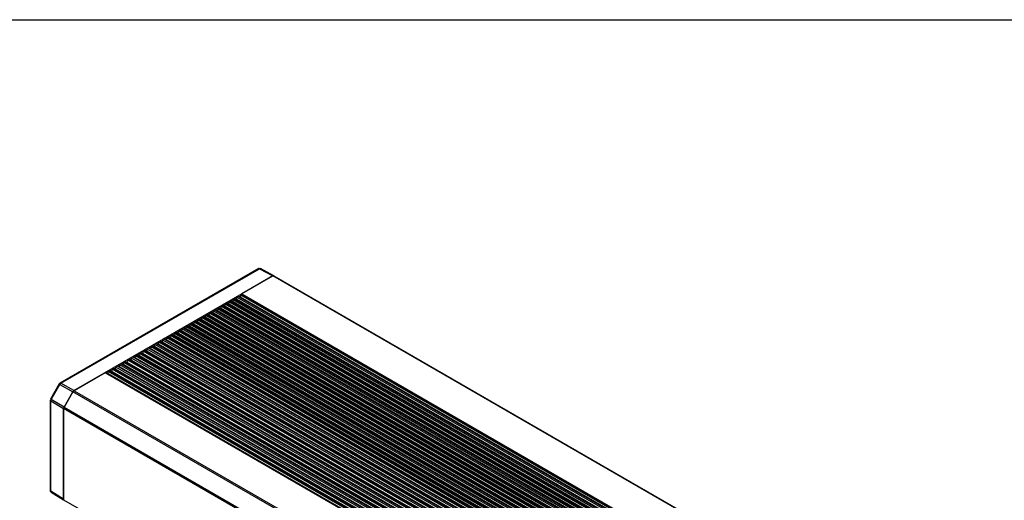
# Model space of a CAD drawing. Header units: millimetres. Extents: x 32 to 1365, y 32 to 1048.
# Tile 19 of 22: x 911 to 1001, y 1004 to 1048. Entities that reach past the tile are written whole.
import ezdxf

# ---------------------------------------------------------------- set-up
doc = ezdxf.new("R2010")
doc.units = ezdxf.units.MM
doc.header["$LTSCALE"] = 5
doc.layers.add('TEXT', color=140, linetype='Continuous', lineweight=25)

msp = doc.modelspace()

# ---------------------------------------------------------------- linework, layer by layer
for p, q in [((933.05306, 1025.18939), (915.06056, 1014.80254)), ((915.15198, 1014.79456), (933.14449, 1025.18142)), ((933.14449, 1025.18142), (934.34721, 1024.52114)), ((934.44007, 1024.5309), (933.23822, 1025.19069)), ((916.33743, 1014.12432), (934.34721, 1024.52114)), ((934.34868, 1024.52032), (931.53026, 1022.89328)), ((1213.21392, 863.53485), (934.34868, 1024.52032)), ((934.44243, 1024.5296), (1213.30767, 863.54412)), ((930.47104, 1022.2818), (930.4696, 1022.28097)), ((930.4696, 1022.28097), (1209.33483, 861.2955)), ((930.47104, 1022.2818), (1209.33627, 861.29633)), ((1209.39877, 861.30252), (930.53353, 1022.28799)), ((930.7466, 1022.38985), (930.68537, 1022.23202)), ((930.68537, 1022.23202), (1209.5506, 861.24654)), ((930.7466, 1022.38985), (1209.61184, 861.40438)), ((930.82459, 1022.48591), (930.82315, 1022.48507)), ((930.82315, 1022.48507), (1209.68839, 861.4996)), ((930.82459, 1022.48591), (1209.68983, 861.50043)), ((1209.75232, 861.50662), (930.88709, 1022.49209)), ((931.10016, 1022.59395), (931.03892, 1022.43612)), ((931.03892, 1022.43612), (1209.90416, 861.45065)), ((931.10016, 1022.59395), (1209.96539, 861.60848)), ((931.17814, 1022.69001), (931.1767, 1022.68918)), ((931.1767, 1022.68918), (1210.04194, 861.7037)), ((931.17814, 1022.69001), (1210.04338, 861.70453)), ((1210.10588, 861.71072), (931.24064, 1022.6962)), ((931.45371, 1022.79806), (931.39247, 1022.64022)), ((931.39247, 1022.64022), (1210.25771, 861.65475)), ((931.45371, 1022.79806), (1210.31895, 861.81258)), ((931.53026, 1022.89328), (1210.39549, 861.9078)), ((928.97884, 1021.36934), (928.9176, 1021.21151)), ((928.97884, 1021.36934), (1207.84407, 860.38387)), ((929.05682, 1021.4654), (929.05538, 1021.46456)), ((929.05538, 1021.46456), (1207.92062, 860.47909)), ((929.05682, 1021.4654), (1207.92206, 860.47992)), ((1207.98456, 860.48611), (929.11932, 1021.47158)), ((929.33239, 1021.57344), (929.27115, 1021.41561)), ((929.27115, 1021.41561), (1208.13639, 860.43014)), ((929.33239, 1021.57344), (1208.19763, 860.58797)), ((929.41038, 1021.6695), (929.40894, 1021.66867)), ((929.40894, 1021.66867), (1208.27417, 860.68319)), ((929.41038, 1021.6695), (1208.27561, 860.68402)), ((1208.33811, 860.69021), (929.47287, 1021.67569)), ((929.68594, 1021.77755), (929.62471, 1021.61971)), ((929.62471, 1021.61971), (1208.48994, 860.63424)), ((929.68594, 1021.77755), (1208.55118, 860.79207)), ((929.76393, 1021.8736), (929.76249, 1021.87277)), ((929.76249, 1021.87277), (1208.62773, 860.88729)), ((929.76393, 1021.8736), (1208.62917, 860.88813)), ((1208.69166, 860.89431), (929.82643, 1021.87979)), ((930.0395, 1021.98165), (929.97826, 1021.82381)), ((929.97826, 1021.82381), (1208.8435, 860.83834)), ((930.0395, 1021.98165), (1208.90473, 860.99617)), ((930.11748, 1022.0777), (930.11604, 1022.07687)), ((930.11604, 1022.07687), (1208.98128, 861.0914)), ((930.11748, 1022.0777), (1208.98272, 861.09223)), ((1209.04522, 861.09842), (930.17998, 1022.08389)), ((930.39305, 1022.18575), (930.33181, 1022.02792)), ((930.33181, 1022.02792), (1209.19705, 861.04244)), ((930.39305, 1022.18575), (1209.25829, 861.20028)), ((927.28906, 1020.44489), (927.28762, 1020.44405)), ((927.28762, 1020.44405), (1206.15285, 859.45858)), ((927.28906, 1020.44489), (1206.15429, 859.45941)), ((1206.21679, 859.4656), (927.35155, 1020.45107)), ((927.56462, 1020.55293), (927.50339, 1020.3951)), ((927.56462, 1020.55293), (1206.42986, 859.56746)), ((927.64261, 1020.64899), (927.64117, 1020.64816)), ((927.64117, 1020.64816), (1206.50641, 859.66268)), ((927.64261, 1020.64899), (1206.50785, 859.66351)), ((1206.57034, 859.6697), (927.7051, 1020.65518)), ((927.91818, 1020.75704), (927.85694, 1020.5992)), ((927.85694, 1020.5992), (1206.72218, 859.61373)), ((927.91818, 1020.75704), (1206.78341, 859.77156)), ((927.99616, 1020.85309), (927.99472, 1020.85226)), ((927.99472, 1020.85226), (1206.85996, 859.86678)), ((927.99616, 1020.85309), (1206.8614, 859.86761)), ((1206.92389, 859.8738), (928.05866, 1020.85928)), ((928.27173, 1020.96114), (928.21049, 1020.8033)), ((928.21049, 1020.8033), (1207.07573, 859.81783)), ((928.27173, 1020.96114), (1207.13697, 859.97566)), ((928.34972, 1021.05719), (928.34828, 1021.05636)), ((928.34828, 1021.05636), (1207.21351, 860.07089)), ((928.34972, 1021.05719), (1207.21495, 860.07172)), ((1207.27745, 860.07791), (928.41221, 1021.06338)), ((928.62528, 1021.16524), (928.56405, 1021.00741)), ((928.56405, 1021.00741), (1207.42928, 860.02193)), ((928.62528, 1021.16524), (1207.49052, 860.17976)), ((928.70327, 1021.26129), (928.70183, 1021.26046)), ((928.70183, 1021.26046), (1207.56707, 860.27499)), ((928.70327, 1021.26129), (1207.56851, 860.27582)), ((1207.631, 860.28201), (928.76576, 1021.26748)), ((928.9176, 1021.21151), (1207.78284, 860.22603)), ((925.87484, 1019.62848), (925.8734, 1019.62765)), ((925.8734, 1019.62765), (1204.73864, 858.64217)), ((925.87484, 1019.62848), (1204.74008, 858.643)), ((1204.80257, 858.64919), (925.93734, 1019.63467)), ((926.15041, 1019.73653), (926.08917, 1019.57869)), ((926.08917, 1019.57869), (1204.95441, 858.59322)), ((926.15041, 1019.73653), (1205.01565, 858.75105)), ((926.2284, 1019.83258), (926.22696, 1019.83175)), ((926.22696, 1019.83175), (1205.09219, 858.84627)), ((926.2284, 1019.83258), (1205.09363, 858.8471)), ((1205.15613, 858.85329), (926.29089, 1019.83877)), ((926.50396, 1019.94063), (926.44273, 1019.78279)), ((926.44273, 1019.78279), (1205.30796, 858.79732)), ((926.50396, 1019.94063), (1205.3692, 858.95515)), ((926.58195, 1020.03668), (926.58051, 1020.03585)), ((926.58051, 1020.03585), (1205.44575, 859.05038)), ((926.58195, 1020.03668), (1205.44719, 859.05121)), ((1205.50968, 859.0574), (926.64444, 1020.04287)), ((926.85752, 1020.14473), (926.79628, 1019.9869)), ((926.79628, 1019.9869), (1205.66152, 859.00142)), ((926.85752, 1020.14473), (1205.72275, 859.15925)), ((926.9355, 1020.24078), (926.93406, 1020.23995)), ((926.93406, 1020.23995), (1205.7993, 859.25448)), ((926.9355, 1020.24078), (1205.80074, 859.25531)), ((1205.86323, 859.2615), (926.998, 1020.24697)), ((927.21107, 1020.34883), (927.14983, 1020.191)), ((927.14983, 1020.191), (1206.01507, 859.20552)), ((927.21107, 1020.34883), (1206.07631, 859.36336)), ((927.50339, 1020.3951), (1206.36862, 859.40963)), ((924.38264, 1018.71602), (924.32141, 1018.55818)), ((1203.24788, 857.73054), (924.38264, 1018.71602)), ((924.46063, 1018.81207), (924.45919, 1018.81124)), ((1203.32443, 857.82576), (924.45919, 1018.81124)), ((1203.32587, 857.82659), (924.46063, 1018.81207)), ((1203.38836, 857.83278), (924.52312, 1018.81826)), ((924.7362, 1018.92012), (924.67496, 1018.76228)), ((924.67496, 1018.76228), (1203.5402, 857.77681)), ((1203.60143, 857.93464), (924.7362, 1018.92012)), ((924.81418, 1019.01617), (924.81274, 1019.01534)), ((1203.67798, 858.02987), (924.81274, 1019.01534)), ((1203.67942, 858.0307), (924.81418, 1019.01617)), ((1203.74191, 858.03689), (924.87668, 1019.02236)), ((925.08975, 1019.12422), (925.02851, 1018.96639)), ((925.02851, 1018.96639), (1203.89375, 857.98091)), ((1203.95499, 858.13874), (925.08975, 1019.12422)), ((925.16774, 1019.22027), (925.1663, 1019.21944)), ((1204.03153, 858.23397), (925.1663, 1019.21944)), ((1204.03297, 858.2348), (925.16774, 1019.22027)), ((1204.09547, 858.24099), (925.23023, 1019.22646)), ((925.4433, 1019.32832), (925.38207, 1019.17049)), ((925.38207, 1019.17049), (1204.2473, 858.18501)), ((925.4433, 1019.32832), (1204.30854, 858.34285)), ((925.52129, 1019.42438), (925.51985, 1019.42354)), ((925.51985, 1019.42354), (1204.38509, 858.43807)), ((925.52129, 1019.42438), (1204.38653, 858.4389)), ((1204.44902, 858.44509), (925.58378, 1019.43056)), ((925.79686, 1019.53242), (925.73562, 1019.37459)), ((925.73562, 1019.37459), (1204.60086, 858.38912)), ((925.79686, 1019.53242), (1204.66209, 858.54695)), ((922.69286, 1017.79156), (922.69142, 1017.79073)), ((1201.55666, 856.80525), (922.69142, 1017.79073)), ((1201.5581, 856.80608), (922.69286, 1017.79156)), ((1201.62059, 856.81227), (922.75536, 1017.79775)), ((922.96843, 1017.89961), (922.90719, 1017.74177)), ((1201.83367, 856.91413), (922.96843, 1017.89961)), ((923.04642, 1017.99566), (923.04498, 1017.99483)), ((1201.91021, 857.00936), (923.04498, 1017.99483)), ((1201.91165, 857.01019), (923.04642, 1017.99566)), ((1201.97415, 857.01638), (923.10891, 1018.00185)), ((923.32198, 1018.10371), (923.26075, 1017.94588)), ((923.26075, 1017.94588), (1202.12598, 856.9604)), ((1202.18722, 857.11823), (923.32198, 1018.10371)), ((923.39997, 1018.19976), (923.39853, 1018.19893)), ((1202.26377, 857.21346), (923.39853, 1018.19893)), ((1202.26521, 857.21429), (923.39997, 1018.19976)), ((1202.3277, 857.22048), (923.46246, 1018.20595)), ((923.67554, 1018.30781), (923.6143, 1018.14998)), ((923.6143, 1018.14998), (1202.47954, 857.1645)), ((1202.54077, 857.32234), (923.67554, 1018.30781)), ((923.75352, 1018.40387), (923.75208, 1018.40303)), ((1202.61732, 857.41756), (923.75208, 1018.40303)), ((1202.61876, 857.41839), (923.75352, 1018.40387)), ((1202.68125, 857.42458), (923.81602, 1018.41005)), ((924.02909, 1018.51191), (923.96785, 1018.35408)), ((923.96785, 1018.35408), (1202.83309, 857.36861)), ((1202.89433, 857.52644), (924.02909, 1018.51191)), ((924.10708, 1018.60797), (924.10564, 1018.60714)), ((1202.97087, 857.62166), (924.10564, 1018.60714)), ((1202.97231, 857.62249), (924.10708, 1018.60797)), ((1203.03481, 857.62868), (924.16957, 1018.61416)), ((924.32141, 1018.55818), (1203.18664, 857.57271)), ((921.20066, 1016.8791), (921.13943, 1016.72126)), ((1200.0659, 855.89362), (921.20066, 1016.8791)), ((921.27865, 1016.97515), (921.27721, 1016.97432)), ((1200.14245, 855.98885), (921.27721, 1016.97432)), ((1200.14389, 855.98968), (921.27865, 1016.97515)), ((1200.20638, 855.99586), (921.34114, 1016.98134)), ((921.55422, 1017.0832), (921.49298, 1016.92537)), ((921.49298, 1016.92537), (1200.35822, 855.93989)), ((1200.41945, 856.09772), (921.55422, 1017.0832)), ((921.6322, 1017.17925), (921.63076, 1017.17842)), ((1200.496, 856.19295), (921.63076, 1017.17842)), ((1200.49744, 856.19378), (921.6322, 1017.17925)), ((1200.55993, 856.19997), (921.6947, 1017.18544)), ((921.90777, 1017.2873), (921.84653, 1017.12947)), ((921.84653, 1017.12947), (1200.71177, 856.14399)), ((1200.77301, 856.30183), (921.90777, 1017.2873)), ((921.98576, 1017.38335), (921.98432, 1017.38252)), ((1200.84955, 856.39705), (921.98432, 1017.38252)), ((1200.85099, 856.39788), (921.98576, 1017.38335)), ((1200.91349, 856.40407), (922.04825, 1017.38954)), ((922.26132, 1017.4914), (922.20009, 1017.33357)), ((922.20009, 1017.33357), (1201.06532, 856.3481)), ((1201.12656, 856.50593), (922.26132, 1017.4914)), ((922.33931, 1017.58746), (922.33787, 1017.58663)), ((1201.20311, 856.60115), (922.33787, 1017.58663)), ((1201.20455, 856.60198), (922.33931, 1017.58746)), ((1201.26704, 856.60817), (922.4018, 1017.59365)), ((922.61488, 1017.6955), (922.55364, 1017.53767)), ((922.55364, 1017.53767), (1201.41888, 856.5522)), ((1201.48011, 856.71003), (922.61488, 1017.6955)), ((922.90719, 1017.74177), (1201.77243, 856.7563)), ((919.78645, 1016.06269), (919.72521, 1015.90486)), ((1198.65169, 855.07721), (919.78645, 1016.06269)), ((919.86444, 1016.15874), (919.863, 1016.15791)), ((1198.72823, 855.17244), (919.863, 1016.15791)), ((1198.72967, 855.17327), (919.86444, 1016.15874)), ((1198.79217, 855.17946), (919.92693, 1016.16493)), ((920.14, 1016.26679), (920.07877, 1016.10896)), ((920.07877, 1016.10896), (1198.944, 855.12348)), ((1199.00524, 855.28132), (920.14, 1016.26679)), ((920.21799, 1016.36284), (920.21655, 1016.36201)), ((1199.08179, 855.37654), (920.21655, 1016.36201)), ((1199.08323, 855.37737), (920.21799, 1016.36284)), ((1199.14572, 855.38356), (920.28048, 1016.36903)), ((920.49356, 1016.47089), (920.43232, 1016.31306)), ((920.43232, 1016.31306), (1199.29756, 855.32759)), ((1199.35879, 855.48542), (920.49356, 1016.47089)), ((920.57154, 1016.56695), (920.5701, 1016.56612)), ((1199.43534, 855.58064), (920.5701, 1016.56612)), ((1199.43678, 855.58147), (920.57154, 1016.56695)), ((1199.49927, 855.58766), (920.63404, 1016.57314)), ((920.84711, 1016.67499), (920.78587, 1016.51716)), ((920.78587, 1016.51716), (1199.65111, 855.53169)), ((1199.71235, 855.68952), (920.84711, 1016.67499)), ((920.9251, 1016.77105), (920.92366, 1016.77022)), ((1199.78889, 855.78474), (920.92366, 1016.77022)), ((1199.79033, 855.78557), (920.9251, 1016.77105)), ((1199.85283, 855.79176), (920.98759, 1016.77724)), ((921.13943, 1016.72126), (1200.00466, 855.73579)), ((919.15733, 1015.75054), (916.33891, 1014.1235)), ((1198.02257, 854.76506), (919.15733, 1015.75054)), ((1198.08506, 854.77125), (919.21982, 1015.75673)), ((919.4329, 1015.85859), (919.37166, 1015.70075)), ((919.37166, 1015.70075), (1198.2369, 854.71528)), ((1198.29813, 854.87311), (919.4329, 1015.85859)), ((919.51088, 1015.95464), (919.50944, 1015.95381)), ((1198.37468, 854.96834), (919.50944, 1015.95381)), ((1198.37612, 854.96917), (919.51088, 1015.95464)), ((1198.43861, 854.97535), (919.57338, 1015.96083)), ((919.72521, 1015.90486), (1198.59045, 854.91938)), ((914.99192, 1014.7339), (914.19791, 1013.35864)), ((914.26424, 1013.32036), (915.05825, 1014.69562)), ((915.05825, 1014.69562), (916.2437, 1014.02537)), ((916.33743, 1014.12432), (915.15198, 1014.79456)), ((915.43748, 1012.62897), (914.26424, 1013.32036)), ((915.43748, 1012.62897), (916.2437, 1014.02537)), ((916.24516, 1014.02453), (915.43894, 1012.62812)), ((1195.11039, 853.03906), (916.24516, 1014.02453)), ((916.33891, 1014.1235), (1195.20414, 853.13802)), ((914.17279, 1013.26489), (914.17279, 1005.09488)), ((914.22542, 1013.1897), (915.39866, 1012.49831)), ((914.22542, 1005.01969), (914.22542, 1013.1897)), ((915.39866, 1004.29426), (915.39866, 1012.49831)), ((1194.26534, 851.51197), (915.4001, 1012.49745)), ((915.4001, 1012.49745), (915.4001, 1004.24235)), ((915.43894, 1012.62812), (1194.30417, 851.64265)), ((915.39866, 1004.29426), (914.22542, 1005.01969)), ((914.26169, 1004.9354), (915.40067, 1004.23115)), ((915.4001, 1004.24235), (1194.26534, 843.25688))]:
    msp.add_line(p, q)
at = {"flags": 128}
for points in [[(930.6722, 1022.20794), (930.67834, 1022.2174), (930.68537, 1022.23202)], [(931.02576, 1022.41204), (931.0319, 1022.4215), (931.03892, 1022.43612)], [(931.37931, 1022.61614), (931.38545, 1022.6256), (931.39247, 1022.64022)], [(929.25799, 1021.39153), (929.26413, 1021.40099), (929.27115, 1021.41561)], [(929.61154, 1021.59563), (929.61768, 1021.60509), (929.62471, 1021.61971)], [(929.9651, 1021.79974), (929.97124, 1021.80919), (929.97826, 1021.82381)], [(930.31865, 1022.00384), (930.32479, 1022.01329), (930.33181, 1022.02792)], [(927.84378, 1020.57512), (927.84992, 1020.58458), (927.85694, 1020.5992)], [(928.19733, 1020.77922), (928.20347, 1020.78868), (928.21049, 1020.8033)], [(928.55088, 1020.98333), (928.55702, 1020.99278), (928.56405, 1021.00741)], [(928.90444, 1021.18743), (928.91058, 1021.19688), (928.9176, 1021.21151)], [(926.07601, 1019.55461), (926.08215, 1019.56407), (926.08917, 1019.57869)], [(926.42956, 1019.75871), (926.4357, 1019.76817), (926.44273, 1019.78279)], [(926.78312, 1019.96282), (926.78926, 1019.97227), (926.79628, 1019.9869)], [(927.13667, 1020.16692), (927.14281, 1020.17637), (927.14983, 1020.191)], [(927.49022, 1020.37102), (927.49636, 1020.38048), (927.50339, 1020.3951)], [(924.6618, 1018.7382), (924.66794, 1018.74766), (924.67496, 1018.76228)], [(925.01535, 1018.94231), (925.02149, 1018.95176), (925.02851, 1018.96639)], [(925.3689, 1019.14641), (925.37504, 1019.15586), (925.38207, 1019.17049)], [(925.72246, 1019.35051), (925.7286, 1019.35997), (925.73562, 1019.37459)], [(923.24758, 1017.9218), (923.25372, 1017.93125), (923.26075, 1017.94588)], [(923.60113, 1018.1259), (923.60728, 1018.13535), (923.6143, 1018.14998)], [(923.95469, 1018.33), (923.96083, 1018.33946), (923.96785, 1018.35408)], [(924.30824, 1018.5341), (924.31438, 1018.54356), (924.32141, 1018.55818)], [(921.47981, 1016.90129), (921.48596, 1016.91074), (921.49298, 1016.92537)], [(921.83337, 1017.10539), (921.83951, 1017.11484), (921.84653, 1017.12947)], [(922.18692, 1017.30949), (922.19306, 1017.31895), (922.20009, 1017.33357)], [(922.54047, 1017.51359), (922.54662, 1017.52305), (922.55364, 1017.53767)], [(922.89403, 1017.71769), (922.90017, 1017.72715), (922.90719, 1017.74177)], [(920.0656, 1016.08488), (920.07174, 1016.09433), (920.07877, 1016.10896)], [(920.41915, 1016.28898), (920.4253, 1016.29844), (920.43232, 1016.31306)], [(920.77271, 1016.49308), (920.77885, 1016.50254), (920.78587, 1016.51716)], [(921.12626, 1016.69718), (921.1324, 1016.70664), (921.13943, 1016.72126)], [(919.35849, 1015.67667), (919.36464, 1015.68613), (919.37166, 1015.70075)], [(919.71205, 1015.88078), (919.71819, 1015.89023), (919.72521, 1015.90486)]]:
    msp.add_lwpolyline(points, dxfattribs=at)
for centre, radius, start, end in [((933.09177, 1025.105), 0.09284, 55.3958634, 114.639781), ((934.4036, 1024.44366), 0.0943, 65.6860478, 125.6181727), ((930.57307, 1022.11942), 0.19185, 122.6379706, 159.7728862), ((930.50768, 1022.23036), 0.06316, 65.8432421, 125.4672164), ((930.92662, 1022.32352), 0.19185, 122.6379706, 159.7728862), ((930.86124, 1022.43447), 0.06316, 65.8432421, 125.4672164), ((931.28017, 1022.52762), 0.19185, 122.6379706, 159.7728862), ((931.21479, 1022.63857), 0.06316, 65.843242, 125.4672164), ((931.63373, 1022.73173), 0.19185, 122.6379706, 159.7728862), ((929.15885, 1021.30301), 0.19185, 122.6379706, 159.7728862), ((929.09347, 1021.41396), 0.06316, 65.8432421, 125.4672164), ((929.51241, 1021.50711), 0.19185, 122.6379706, 159.7728862), ((929.44702, 1021.61806), 0.06316, 65.843242, 125.4672164), ((929.86596, 1021.71122), 0.19185, 122.6379706, 159.7728862), ((929.80058, 1021.82216), 0.06316, 65.843242, 125.4672164), ((930.21951, 1021.91532), 0.19185, 122.6379706, 159.7728862), ((930.15413, 1022.02626), 0.06316, 65.843242, 125.4672164), ((927.39109, 1020.2825), 0.19185, 122.6379706, 159.7728862), ((927.3257, 1020.39344), 0.06316, 65.843242, 125.4672164), ((927.74464, 1020.4866), 0.19185, 122.6379706, 159.7728862), ((927.67926, 1020.59755), 0.06316, 65.843242, 125.4672164), ((928.09819, 1020.69071), 0.19185, 122.6379706, 159.7728862), ((928.03281, 1020.80165), 0.06316, 65.843242, 125.4672164), ((928.45175, 1020.89481), 0.19185, 122.6379706, 159.7728862), ((928.38636, 1021.00575), 0.06316, 65.843242, 125.4672164), ((928.8053, 1021.09891), 0.19185, 122.6379706, 159.7728862), ((928.73992, 1021.20985), 0.06316, 65.8432421, 125.4672164), ((925.97687, 1019.46609), 0.19185, 122.6379706, 159.7728862), ((925.91149, 1019.57704), 0.06316, 65.843242, 125.4672164), ((926.33042, 1019.6702), 0.19185, 122.6379706, 159.7728862), ((926.26504, 1019.78114), 0.06316, 65.843242, 125.4672164), ((926.68398, 1019.8743), 0.19185, 122.6379706, 159.7728862), ((926.6186, 1019.98524), 0.06316, 65.843242, 125.4672164), ((927.03753, 1020.0784), 0.19185, 122.6379706, 159.7728862), ((926.97215, 1020.18934), 0.06316, 65.8432421, 125.4672164), ((924.56266, 1018.64969), 0.19185, 122.6379706, 159.7728862), ((924.49728, 1018.76063), 0.06316, 65.843242, 125.4672164), ((924.91621, 1018.85379), 0.19185, 122.6379706, 159.7728862), ((924.85083, 1018.96473), 0.06316, 65.843242, 125.4672164), ((925.26976, 1019.05789), 0.19185, 122.6379706, 159.7728862), ((925.20438, 1019.16883), 0.06316, 65.8432421, 125.4672164), ((925.62332, 1019.26199), 0.19185, 122.6379706, 159.7728862), ((925.55794, 1019.37293), 0.06316, 65.8432421, 125.4672164), ((922.79489, 1017.62918), 0.19185, 122.6379706, 159.7728862), ((922.72951, 1017.74012), 0.06316, 65.843242, 125.4672164), ((923.14844, 1017.83328), 0.19185, 122.6379706, 159.7728862), ((923.08306, 1017.94422), 0.06316, 65.843242, 125.4672164), ((923.502, 1018.03738), 0.19185, 122.6379706, 159.7728862), ((923.43662, 1018.14832), 0.06316, 65.843242, 125.4672164), ((923.85555, 1018.24148), 0.19185, 122.6379706, 159.7728862), ((923.79017, 1018.35242), 0.06316, 65.8432421, 125.4672164), ((924.2091, 1018.44558), 0.19185, 122.6379706, 159.7728862), ((924.14372, 1018.55653), 0.06316, 65.8432421, 125.4672164), ((921.38068, 1016.81277), 0.19185, 122.6379706, 159.7728862), ((921.3153, 1016.92371), 0.06316, 65.843242, 125.4672164), ((921.73423, 1017.01687), 0.19185, 122.6379706, 159.7728862), ((921.66885, 1017.12781), 0.06316, 65.8432421, 125.4672164), ((922.08778, 1017.22097), 0.19185, 122.6379706, 159.7728862), ((922.0224, 1017.33191), 0.06316, 65.8432421, 125.4672164), ((922.44134, 1017.42507), 0.19185, 122.6379706, 159.7728862), ((922.37596, 1017.53602), 0.06316, 65.843242, 125.4672164), ((919.54753, 1015.9032), 0.06316, 65.843242, 125.4672164), ((919.96646, 1015.99636), 0.19185, 122.6379706, 159.7728862), ((919.90108, 1016.1073), 0.06316, 65.843242, 125.4672164), ((920.32002, 1016.20046), 0.19185, 122.6379706, 159.7728862), ((920.25464, 1016.3114), 0.06316, 65.8432421, 125.4672164), ((920.67357, 1016.40456), 0.19185, 122.6379706, 159.7728862), ((920.60819, 1016.51551), 0.06316, 65.843242, 125.4672164), ((921.02712, 1016.60867), 0.19185, 122.6379706, 159.7728862), ((920.96174, 1016.71961), 0.06316, 65.843242, 125.4672164), ((919.19398, 1015.6991), 0.06316, 65.843242, 125.4672164), ((919.61291, 1015.79226), 0.19185, 122.6379706, 159.7728862), ((915.09927, 1014.71817), 0.09282, 55.3928742, 114.6750857), ((916.48206, 1013.89399), 0.27049, 121.9546716, 151.1443911), ((914.26522, 1013.27358), 0.09284, 185.3840266, 244.6101903), ((915.67047, 1012.48821), 0.27053, 148.8562722, 178.0435014), ((914.26522, 1005.10356), 0.09283, 185.3619653, 244.6120599), ((915.46135, 1004.23559), 0.06162, 173.7011529, 234.9866668)]:
    msp.add_arc(centre, radius, start, end)
for points, knots in [([(933.1468, 1025.2145), (933.12189, 1025.21218), (933.08879, 1025.2091), (933.06035, 1025.19286), (933.05332, 1025.18885)], [0, 0, 0, 0, 0.75270377, 1, 1, 1, 1]), ([(915.05825, 1014.69562), (915.04299, 1014.70442), (915.01248, 1014.72204), (914.99179, 1014.73398), (914.99418, 1014.7326), (914.99488, 1014.73219)], [0, 0, 0, 0, 0.41417061, 0.82834121, 1, 1, 1, 1]), ([(915.06085, 1014.80201), (915.05809, 1014.8006), (915.03871, 1014.79071), (915.01302, 1014.76837), (914.99921, 1014.74223), (914.99414, 1014.73263)], [0, 0, 0, 0, 0.095301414, 0.667751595, 1, 1, 1, 1]), ([(914.20087, 1013.35693), (914.20017, 1013.35734), (914.19778, 1013.35872), (914.21848, 1013.34678), (914.24899, 1013.32916), (914.26424, 1013.32036)], [0, 0, 0, 0, 0.17165879, 0.58582939, 1, 1, 1, 1]), ([(914.1731, 1005.09477), (914.17555, 1005.07182), (914.18037, 1005.02661), (914.21356, 1004.97122), (914.2455, 1004.94881), (914.25915, 1004.93924)], [0, 0, 0, 0, 0.3712778, 0.73140861, 1, 1, 1, 1]), ([(914.22542, 1005.01969), (914.22692, 1005.00059), (914.22986, 1004.96324), (914.25148, 1004.94486), (914.26205, 1004.93588)], [0, 0, 0, 0, 0.51117944, 1, 1, 1, 1]), ([(914.26205, 1004.93588), (914.26246, 1004.93539), (914.27227, 1004.92379), (914.30623, 1004.92195), (914.34073, 1004.93608), (914.35798, 1004.94314)], [0, 0, 0, 0, 0.02140183, 0.51070092, 1, 1, 1, 1]), ([(915.43618, 1004.2099), (915.42557, 1004.21891), (915.40387, 1004.23733), (915.40042, 1004.275), (915.39866, 1004.29426)], [0, 0, 0, 0, 0.48880129, 1, 1, 1, 1])]:
    msp.add_open_spline(points, degree=3, knots=knots)
for points in [[(933.14449, 1025.18142), (933.17894, 1025.20159), (933.21343, 1025.205), (933.23822, 1025.19069)], [(934.44094, 1024.53042), (934.41615, 1024.54473), (934.38166, 1024.54131), (934.34721, 1024.52114)], [(915.05825, 1014.69562), (915.08254, 1014.73826), (915.11703, 1014.77467), (915.15198, 1014.79456)], [(914.22542, 1013.1897), (914.22517, 1013.22992), (914.23946, 1013.278), (914.26424, 1013.32036)], [(916.33743, 1014.12432), (916.30248, 1014.10443), (916.26799, 1014.06802), (916.2437, 1014.02537)], [(915.43748, 1012.62897), (915.4127, 1012.58661), (915.39841, 1012.53853), (915.39866, 1012.49831)]]:
    msp.add_open_spline(points, degree=3)
at = {"layer": 'TEXT'}
msp.add_line((31.75, 1047.75), (1365.25, 1047.75), dxfattribs=at)

doc.saveas('drawing.dxf')
